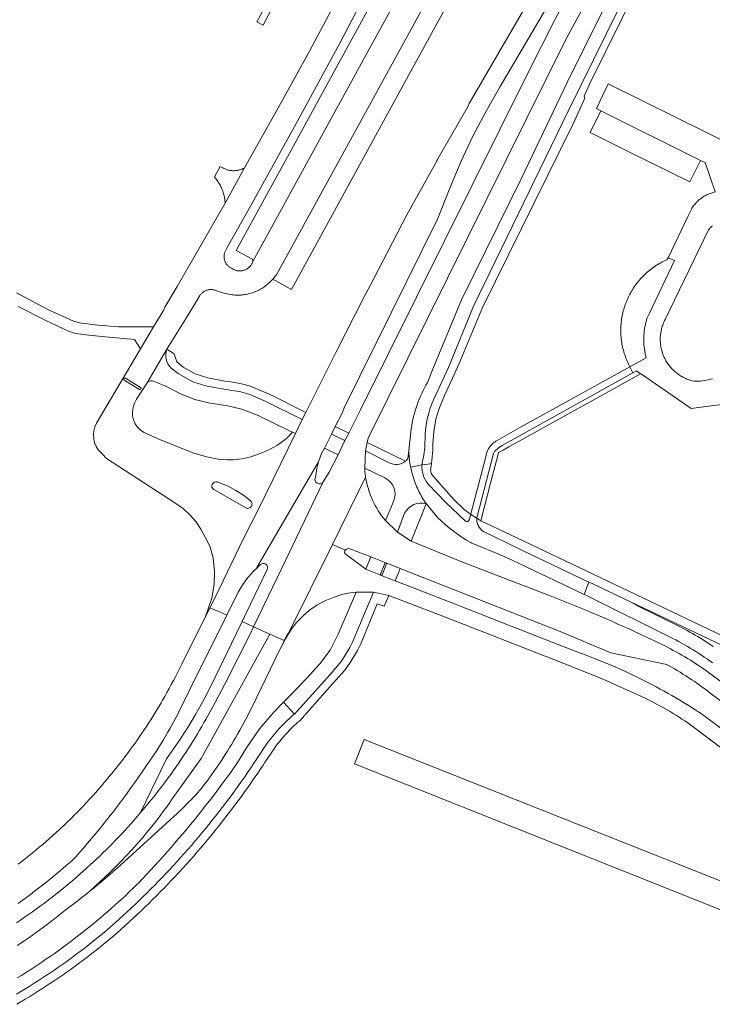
# Model space of a CAD drawing. Extents: x 146402 to 164798, y 455483 to 464134.
# Tile 180 of 256: x 156686 to 156843, y 459501 to 459723. Entities that reach past the tile are written whole.
import ezdxf

# ---------------------------------------------------------------- set-up
doc = ezdxf.new("R2010")
doc.units = 0
doc.header["$LTSCALE"] = 0.2
for name, color, linetype, lineweight in [('B-XX-VH-VERHARDING_ASFALT-GV', 252, 'CONTINUOUS', 18), ('B-XX-VH-VERHARDING_BETONSTRAATSTEEN-GV', 252, 'CONTINUOUS', 18), ('B-XX-VH-VERHARDING_FUNDERING_ZAND-GV', 252, 'CONTINUOUS', 18), ('B-XX-VH-VERHARDING_OPEN-GV', 252, 'CONTINUOUS', 18), ('B-XX-VH-VERHARDING_TEGEL-GV', 252, 'CONTINUOUS', 18)]:
    doc.layers.add(name, color=color, linetype=linetype, lineweight=lineweight)

msp = doc.modelspace()

# ---------------------------------------------------------------- linework, layer by layer
at = {"layer": 'B-XX-VH-VERHARDING_ASFALT-GV'}
for points in [[(156712.334, 459636.478), (156712.784, 459637.45), (156715.149, 459641.071), (156719.642, 459648.704), (156723.338, 459654.708), (156726.69, 459660.126), (156726.679, 459660.163), (156727.075, 459660.796), (156727.164, 459660.922), (156727.26, 459661.043), (156727.362, 459661.16), (156727.469, 459661.271), (156727.583, 459661.376), (156727.701, 459661.475), (156727.825, 459661.568), (156727.953, 459661.654), (156728.085, 459661.734), (156728.222, 459661.806), (156728.362, 459661.872), (156728.505, 459661.93), (156728.651, 459661.98), (156728.799, 459662.023), (156728.95, 459662.059), (156729.102, 459662.086), (156729.255, 459662.106), (156729.409, 459662.117), (156729.564, 459662.121), (156729.718, 459662.116), (156729.872, 459662.104), (156730.025, 459662.084), (156730.177, 459662.055), (156730.328, 459662.019), (156730.476, 459661.975), (156730.534, 459661.956), (156730.865, 459661.826), (156731.199, 459661.705), (156731.535, 459661.59), (156731.874, 459661.483), (156732.216, 459661.384), (156732.559, 459661.293), (156732.905, 459661.209), (156733.252, 459661.133), (156733.601, 459661.065), (156733.951, 459661.005), (156734.302, 459660.952), (156734.655, 459660.908), (156735.009, 459660.871), (156735.186, 459660.856), (156735.476, 459660.85), (156735.767, 459660.852), (156736.057, 459660.862), (156736.347, 459660.88), (156736.636, 459660.906), (156736.924, 459660.94), (156737.212, 459660.981), (156737.498, 459661.031), (156737.782, 459661.089), (156738.065, 459661.154), (156738.346, 459661.227), (156738.625, 459661.308), (156738.902, 459661.396), (156739.176, 459661.492), (156739.447, 459661.596), (156739.716, 459661.707), (156739.981, 459661.825), (156740.242, 459661.951), (156740.501, 459662.084), (156740.755, 459662.224), (156741.006, 459662.37), (156741.252, 459662.524), (156741.494, 459662.685), (156741.732, 459662.852), (156741.965, 459663.025), (156742.193, 459663.205), (156742.416, 459663.391), (156742.633, 459663.583), (156742.846, 459663.781), (156743.053, 459663.985), (156743.254, 459664.194), (156743.449, 459664.409), (156743.518, 459664.488), (156744.45, 459665.631), (156787.05, 459743.398)], [(156807.553, 459737.983), (156787.854, 459704.047), (156787.576, 459703.514), (156780.559, 459691.26), (156780.647, 459691.395), (156773.78, 459678.987), (156766.212, 459664.485), (156764.312, 459660.771), (156757.754, 459647.953), (156750.951, 459634.39), (156750.125, 459632.818), (156748.603, 459629.699), (156740.267, 459612.616), (156736.85, 459605.82), (156730.49, 459592.7), (156729.345, 459590.4), (156731.091, 459589.628), (156733.174, 459588.708), (156735.733, 459593.91), (156736.742, 459595.632), (156737.918, 459597.222), (156739.274, 459598.735), (156739.818, 459599.25), (156739.935, 459599.438), (156753.809, 459623.273), (156754.504, 459625.138), (156755.205, 459626.372), (156756.756, 459629.559), (156757.613, 459631.237), (156759.165, 459634.235), (156759.633, 459635.494), (156780.7, 459678.01), (156783.441, 459684.999), (156785.942, 459690.89), (156788.674, 459696.677), (156791.632, 459702.354), (156794.812, 459707.909), (156810.977, 459735.408)], [(156770.792, 459726.451), (156739.02, 459668.424), (156738.963, 459668.276), (156738.898, 459668.13), (156738.827, 459667.989), (156738.748, 459667.85), (156738.662, 459667.717), (156738.57, 459667.587), (156738.471, 459667.463), (156738.366, 459667.343), (156738.256, 459667.229), (156738.139, 459667.121), (156738.018, 459667.018), (156737.891, 459666.922), (156737.76, 459666.832), (156737.624, 459666.75), (156737.485, 459666.674), (156737.342, 459666.605), (156737.195, 459666.543), (156737.046, 459666.489), (156736.894, 459666.442), (156736.74, 459666.404), (156736.584, 459666.373), (156736.426, 459666.349), (156736.268, 459666.334), (156736.109, 459666.327), (156735.951, 459666.328), (156735.792, 459666.337), (156735.634, 459666.353), (156735.477, 459666.378), (156735.321, 459666.41), (156735.167, 459666.451), (156735.016, 459666.499), (156734.867, 459666.554), (156734.721, 459666.617), (156734.626, 459666.663), (156734.633, 459666.669), (156734.172, 459666.934), (156734.036, 459667.005), (156733.904, 459667.083), (156733.777, 459667.168), (156733.653, 459667.26), (156733.535, 459667.357), (156733.422, 459667.461), (156733.315, 459667.571), (156733.214, 459667.685), (156733.118, 459667.806), (156733.03, 459667.93), (156732.947, 459668.06), (156732.872, 459668.193), (156732.803, 459668.33), (156732.742, 459668.471), (156732.688, 459668.615), (156732.642, 459668.761), (156732.604, 459668.909), (156732.573, 459669.06), (156732.55, 459669.211), (156732.536, 459669.364), (156732.529, 459669.517), (156732.53, 459669.67), (156732.539, 459669.823), (156732.556, 459669.976), (156732.581, 459670.127), (156732.614, 459670.277), (156732.655, 459670.424), (156732.703, 459670.57), (156732.759, 459670.713), (156732.822, 459670.852), (156732.892, 459670.989), (156732.894, 459670.992), (156733.23, 459671.574), (156738.841, 459681.621), (156749.166, 459700.212), (156758.667, 459717.661), (156769.458, 459738.495)], [(156813.206, 459734.413), (156807.079, 459722.798), (156801.151, 459711.08), (156763.337, 459635.025), (156762.141, 459632.762), (156760.66, 459629.754), (156759.779, 459628.079), (156758.276, 459624.868), (156756.235, 459620.981), (156754.901, 459618.744), (156745.584, 459599.309), (156739.174, 459586.055), (156742.836, 459584.436), (156746.111, 459582.992), (156746.212, 459583.193), (156746.398, 459583.547), (156746.591, 459583.896), (156746.791, 459584.242), (156746.998, 459584.584), (156747.028, 459584.633), (156756.955, 459604.663), (156764.463, 459619.811)], [(156764.301, 459621.024), (156764.281, 459621.862), (156764.417, 459625.729), (156764.816, 459627.652), (156765.02, 459628.634), (156809.676, 459718.669), (156817.88, 459733.841)], [(156780.83, 459639.493), (156783.14, 459644.517), (156788.827, 459658.352), (156810.127, 459702.364), (156824.541, 459731.541), (156821.681, 459732.548), (156821.675, 459732.537), (156809.92, 459708.812), (156799.733, 459687.402), (156786.078, 459659.808), (156779.705, 459644.437), (156778.4, 459641.208)], [(156758.569, 459728.623), (156751.816, 459715.88), (156745.342, 459704.181), (156737.148, 459689.573), (156732.755, 459681.614), (156721.937, 459662.811), (156719.173, 459658.132), (156718.819, 459657.425), (156716.608, 459653.733), (156713.668, 459648.746), (156703.746, 459631.999)], [(156719.642, 459648.704), (156715.149, 459641.071)], [(156716.763, 459641.407), (156719.4, 459640.336), (156722.715, 459638.582), (156725.9, 459637.354), (156729.397, 459636.51), (156733.335, 459635.874), (156736.545, 459635.169), (156740.232, 459633.72), (156747.146, 459630.341), (156747.996, 459629.973), (156748.603, 459629.699), (156750.125, 459632.818), (156741.975, 459636.886), (156738.309, 459638.493), (156736.302, 459639.069), (156732.5, 459639.683), (156728.433, 459640.456), (156725.507, 459641.329), (156722.171, 459643.183), (156720.593, 459644.436)], [(156710.26, 459642.134), (156713.688, 459640.034)], [(156713.419, 459639.591), (156709.978, 459641.702)], [(156779.766, 459637.292), (156780.83, 459639.493)], [(156774.746, 459630.742), (156774.194, 459625.871), (156774.204, 459625.574), (156774.226, 459625.151), (156774.256, 459624.728), (156774.295, 459624.305), (156774.341, 459623.884), (156774.395, 459623.463), (156774.457, 459623.044), (156774.527, 459622.626), (156774.605, 459622.209), (156774.63, 459622.086), (156777.164, 459622.594)], [(156705.966, 459624.036), (156721.414, 459614.028), (156723.344, 459612.657), (156724.823, 459611.306), (156725.538, 459610.504), (156726.151, 459609.817), (156727.252, 459608.14), (156727.28, 459608.091), (156728.738, 459605.487), (156729.384, 459604.058), (156730.092, 459601.64), (156730.355, 459598.589), (156730.318, 459595.623), (156729.771, 459592.549), (156728.259, 459588.218), (156729.345, 459590.4), (156730.49, 459592.7), (156736.85, 459605.82), (156740.267, 459612.616), (156748.603, 459629.699), (156747.996, 459629.973), (156746.587, 459628.511), (156744.592, 459627.033), (156742.339, 459625.863), (156740.434, 459625.092), (156738.538, 459624.419), (156736.62, 459623.94), (156734.578, 459623.715), (156733.289, 459623.713), (156731.581, 459623.834), (156728.643, 459624.423), (156725.714, 459625.234), (156718.3, 459628.174)], [(156718.3, 459628.174), (156714.498, 459629.873)], [(156777.791, 459626.534), (156777.893, 459629.526)], [(156753.119, 459619.75), (156753.43, 459621.783), (156753.809, 459623.273), (156739.935, 459599.438), (156739.818, 459599.25), (156740.739, 459600.121)], [(156777.164, 459622.594), (156774.63, 459622.086), (156774.691, 459621.794), (156774.784, 459621.38), (156774.886, 459620.968), (156774.995, 459620.559), (156775.111, 459620.151), (156775.236, 459619.746), (156775.368, 459619.343), (156775.508, 459618.943), (156775.655, 459618.545), (156775.81, 459618.15), (156775.972, 459617.758), (156776.141, 459617.37), (156776.318, 459616.984), (156776.502, 459616.602), (156776.693, 459616.224), (156776.891, 459615.849), (156777.097, 459615.478), (156777.309, 459615.111), (156777.528, 459614.748), (156777.754, 459614.389), (156777.987, 459614.035), (156778.123, 459613.836), (156778.149, 459613.829), (156778.175, 459613.821), (156780.701, 459610.762)], [(156764.463, 459619.811), (156756.955, 459604.663), (156759.267, 459603.681), (156759.907, 459603.391)], [(156730.976, 459618.775), (156733.429, 459617.815), (156735.202, 459616.852), (156736.92, 459615.786), (156738.482, 459614.494)], [(156742.269, 459599.019), (156736.603, 459587.298), (156739.174, 459586.055), (156745.584, 459599.309), (156754.901, 459618.744)], [(156787.016, 459609.891), (156782.526, 459614.106), (156778.53, 459618.34)], [(156737.426, 459612.899), (156730.205, 459617.012)], [(156789.564, 459610.548), (156788.171, 459611.383), (156787.804, 459610.227)], [(156786.56, 459600.602), (156774.719, 459605.378), (156771.636, 459607.406), (156768.913, 459610.053)], [(156788.224, 459605.066), (156788.264, 459605.044), (156788.306, 459605.022), (156795.558, 459602.011), (156798.965, 459600.413), (156813.793, 459593.387), (156814.825, 459596.183), (156800, 459603.246), (156796.352, 459605.027), (156791.509, 459607.338)], [(156759.907, 459603.391), (156759.267, 459603.681), (156756.955, 459604.663), (156747.028, 459584.633), (156746.998, 459584.584), (156746.791, 459584.242), (156746.591, 459583.896), (156746.398, 459583.547), (156746.212, 459583.193), (156746.111, 459582.992), (156746.033, 459582.836), (156745.976, 459582.718), (156744.964, 459580.635), (156746.383, 459583.398), (156747.634, 459585.511), (156748.869, 459587.065), (156750.315, 459588.521), (156751.832, 459589.845), (156753.474, 459590.978), (156755.222, 459591.981), (156757.148, 459592.67), (156759.094, 459593.398), (156760.426, 459593.653), (156762.36, 459593.922), (156766.229, 459593.907), (156767.679, 459593.629), (156769.68, 459593.18), (156774.212, 459591.444), (156781.882, 459588.482), (156793.246, 459584.085), (156809.806, 459577.627), (156818.242, 459574.187), (156826.567, 459570.485), (156826.897, 459570.328), (156827.608, 459569.983), (156828.316, 459569.63), (156829.02, 459569.271), (156829.72, 459568.904), (156830.417, 459568.531), (156831.11, 459568.15), (156831.799, 459567.762), (156832.484, 459567.368), (156833.165, 459566.966), (156833.841, 459566.558), (156834.514, 459566.142), (156835.183, 459565.72), (156835.847, 459565.292), (156836.507, 459564.856), (156837.162, 459564.414), (156857.768, 459548.986)], [(156768.161, 459597.615), (156767.931, 459597.708), (156764.518, 459599.084), (156759.75, 459602.599)], [(156760.914, 459603.651), (156765.647, 459601.844), (156769.055, 459600.492), (156769.064, 459600.488), (156769.081, 459600.482), (156772.222, 459599.248), (156808.718, 459584.904), (156819.804, 459580.222), (156832.041, 459577.674), (156832.314, 459577.615), (156832.837, 459577.33), (156833.491, 459576.966), (156834.14, 459576.595), (156834.786, 459576.217), (156835.427, 459575.832), (156836.064, 459575.441), (156836.697, 459575.043), (156837.326, 459574.638), (156837.951, 459574.226), (156838.571, 459573.807), (156839.186, 459573.382), (156839.797, 459572.951), (156840.403, 459572.513), (156841.005, 459572.068), (156841.601, 459571.617), (156842.193, 459571.16), (156867.522, 459552.424)], [(156769.055, 459600.492), (156765.647, 459601.844), (156764.518, 459599.084), (156767.931, 459597.708)], [(156767.791, 459597.974), (156768.813, 459600.387)], [(156869.209, 459555.522), (156842.623, 459575.211), (156842.027, 459575.652), (156841.427, 459576.087), (156840.822, 459576.515), (156840.212, 459576.937), (156839.598, 459577.352), (156838.98, 459577.76), (156838.357, 459578.162), (156837.729, 459578.557), (156837.098, 459578.945), (156836.462, 459579.326), (156835.823, 459579.701), (156835.179, 459580.068), (156834.531, 459580.429), (156833.88, 459580.782), (156833.225, 459581.129), (156832.566, 459581.468), (156832.42, 459581.542), (156831.036, 459582.223), (156829.648, 459582.897), (156828.257, 459583.564), (156826.863, 459584.224), (156825.465, 459584.876), (156824.064, 459585.522), (156822.659, 459586.16), (156821.251, 459586.79), (156819.84, 459587.413), (156818.426, 459588.03), (156817.008, 459588.638), (156815.588, 459589.239), (156814.164, 459589.833), (156812.737, 459590.42), (156812.506, 459590.514), (156805.727, 459593.193), (156786.56, 459600.602)], [(156858.075, 459553.135), (156840.46, 459566.317), (156839.615, 459566.873), (156838.767, 459567.422), (156837.913, 459567.965), (156837.056, 459568.501), (156836.194, 459569.03), (156835.329, 459569.553), (156834.459, 459570.068), (156833.585, 459570.576), (156832.707, 459571.078), (156831.825, 459571.573), (156830.939, 459572.06), (156830.049, 459572.541), (156829.156, 459573.015), (156828.259, 459573.481), (156827.358, 459573.94), (156826.454, 459574.393), (156825.546, 459574.838), (156824.634, 459575.275), (156823.72, 459575.706), (156822.801, 459576.13), (156821.88, 459576.546), (156820.955, 459576.955), (156820.027, 459577.356), (156819.096, 459577.75), (156818.161, 459578.137), (156817.224, 459578.516), (156816.284, 459578.888), (156815.341, 459579.253), (156814.394, 459579.609), (156813.446, 459579.959), (156812.727, 459580.218), (156796.892, 459586.406), (156783.153, 459591.787), (156771.114, 459596.474), (156768.161, 459597.615)], [(156842.89, 459581.666), (156842.324, 459582.054), (156841.753, 459582.435), (156841.178, 459582.81), (156840.598, 459583.177), (156840.015, 459583.538), (156839.427, 459583.892), (156838.835, 459584.24), (156838.239, 459584.58), (156837.639, 459584.913), (156837.035, 459585.24), (156836.428, 459585.559), (156835.816, 459585.871), (156835.31, 459586.123), (156826.071, 459590.695), (156824.245, 459591.695), (156815.692, 459595.77), (156814.825, 459596.183), (156813.793, 459593.387), (156814.444, 459593.079), (156833.181, 459583.769), (156833.768, 459583.471), (156834.433, 459583.125), (156835.095, 459582.771), (156835.753, 459582.411), (156836.407, 459582.044), (156837.057, 459581.669), (156837.703, 459581.288), (156838.345, 459580.9), (156838.983, 459580.505), (156839.616, 459580.104), (156840.245, 459579.695), (156840.87, 459579.28), (156841.49, 459578.858), (156842.106, 459578.43), (156842.717, 459577.995)], [(156686.028, 459523.676), (156686.969, 459524.361), (156687.906, 459525.053), (156688.837, 459525.751), (156689.764, 459526.456), (156690.686, 459527.167), (156691.603, 459527.884), (156692.516, 459528.608), (156693.423, 459529.338), (156694.325, 459530.074), (156695.222, 459530.816), (156695.509, 459531.056), (156696.22, 459531.659), (156696.925, 459532.269), (156697.625, 459532.885), (156698.32, 459533.506), (156698.55, 459533.714), (156699.075, 459534.255), (156699.964, 459535.267), (156700.847, 459536.285), (156701.724, 459537.308), (156702.595, 459538.337), (156703.46, 459539.37), (156704.318, 459540.408), (156705.171, 459541.452), (156706.017, 459542.501), (156706.857, 459543.554), (156707.691, 459544.613), (156708.057, 459545.082), (156708.932, 459546.251), (156709.801, 459547.424), (156710.663, 459548.602), (156711.519, 459549.784), (156712.369, 459550.972), (156713.212, 459552.164), (156714.048, 459553.361), (156714.878, 459554.562), (156715.701, 459555.767), (156716.518, 459556.978), (156717.322, 459558.184), (156717.828, 459558.986), (156718.326, 459559.792), (156718.818, 459560.602), (156719.304, 459561.417), (156719.782, 459562.235), (156720.253, 459563.058), (156720.718, 459563.884), (156721.175, 459564.714), (156721.625, 459565.549), (156722.069, 459566.386), (156722.342, 459566.912), (156727.149, 459576.655), (156733.064, 459588.484), (156733.174, 459588.708), (156731.091, 459589.628), (156729.345, 459590.4), (156728.259, 459588.218), (156724.45, 459580.57), (156723.007, 459577.672), (156722.946, 459577.549), (156722.493, 459576.643), (156722.033, 459575.74), (156721.566, 459574.841), (156721.091, 459573.945), (156720.61, 459573.053), (156720.121, 459572.165), (156719.626, 459571.281), (156719.123, 459570.401), (156718.614, 459569.525), (156718.295, 459568.963), (156717.844, 459568.182), (156717.386, 459567.405), (156716.921, 459566.632), (156716.449, 459565.863), (156715.97, 459565.098), (156715.484, 459564.338), (156714.992, 459563.582), (156714.493, 459562.83), (156713.988, 459562.082), (156713.476, 459561.34), (156712.957, 459560.602), (156712.432, 459559.868), (156711.9, 459559.139), (156711.81, 459559.013), (156711.26, 459558.249), (156710.703, 459557.489), (156710.14, 459556.734), (156709.571, 459555.985), (156708.995, 459555.24), (156708.413, 459554.5), (156707.825, 459553.764), (156707.231, 459553.034), (156706.63, 459552.31), (156706.023, 459551.59), (156705.41, 459550.875), (156704.913, 459550.296), (156704.24, 459549.522), (156703.56, 459548.753), (156702.875, 459547.99), (156702.183, 459547.232), (156701.486, 459546.479), (156700.783, 459545.732), (156700.074, 459544.99), (156699.359, 459544.254), (156698.639, 459543.523), (156697.913, 459542.799), (156697.181, 459542.079), (156696.444, 459541.366), (156695.701, 459540.658), (156695.415, 459540.394), (156694.665, 459539.71), (156693.91, 459539.033), (156693.15, 459538.361), (156692.384, 459537.695), (156691.613, 459537.036), (156690.837, 459536.382), (156690.056, 459535.735), (156689.27, 459535.094), (156688.479, 459534.459), (156687.683, 459533.83), (156686.876, 459533.203), (156686.062, 459532.58)], [(156685.885, 459514.237), (156686.741, 459514.808), (156687.593, 459515.386), (156688.44, 459515.97), (156689.282, 459516.561), (156690.12, 459517.159), (156690.953, 459517.763), (156691.782, 459518.374), (156692.606, 459518.99), (156693.424, 459519.614), (156694.238, 459520.243), (156695.047, 459520.879), (156695.852, 459521.522), (156696.651, 459522.17), (156696.881, 459522.359), (156697.795, 459523.037), (156698.705, 459523.722), (156699.61, 459524.413), (156700.509, 459525.11), (156701.404, 459525.814), (156702.294, 459526.524), (156702.308, 459526.535), (156706.658, 459530.617), (156707.97, 459531.891), (156709.26, 459533.189), (156710.527, 459534.509), (156711.77, 459535.85), (156712.99, 459537.213), (156714.186, 459538.597), (156715.358, 459540.002), (156716.505, 459541.427), (156717.628, 459542.872), (156718.725, 459544.336), (156719.796, 459545.819), (156720.841, 459547.32), (156727.383, 459556.358), (156742.836, 459584.436), (156739.174, 459586.055), (156738.46, 459584.58), (156732.722, 459573.169), (156730.607, 459569.151), (156728.372, 459565.199), (156728.263, 459564.999), (156727.983, 459564.499), (156727.492, 459563.637), (156726.995, 459562.778), (156726.49, 459561.923), (156725.979, 459561.073), (156725.461, 459560.227), (156724.936, 459559.384), (156724.404, 459558.547), (156723.866, 459557.713), (156723.321, 459556.884), (156722.769, 459556.059), (156722.21, 459555.239), (156721.645, 459554.423), (156721.074, 459553.612), (156720.496, 459552.805), (156719.911, 459552.003), (156719.32, 459551.206), (156718.723, 459550.414), (156718.119, 459549.626), (156717.509, 459548.844), (156716.892, 459548.066), (156716.269, 459547.294), (156715.641, 459546.526), (156715.005, 459545.764), (156714.364, 459545.006), (156713.641, 459544.24), (156712.821, 459543.206), (156712.157, 459542.442), (156711.487, 459541.683), (156710.812, 459540.93), (156710.13, 459540.181), (156709.443, 459539.438), (156708.75, 459538.701), (156708.051, 459537.969), (156707.346, 459537.243), (156706.635, 459536.522), (156705.919, 459535.807), (156705.197, 459535.098), (156704.47, 459534.394), (156703.737, 459533.696), (156702.999, 459533.004), (156702.255, 459532.318), (156701.505, 459531.637), (156700.751, 459530.963), (156699.991, 459530.295), (156699.225, 459529.632), (156698.455, 459528.976), (156698.292, 459528.808), (156698.02, 459528.581), (156697.172, 459527.88), (156696.318, 459527.185), (156695.46, 459526.496), (156694.597, 459525.814), (156693.728, 459525.138), (156692.855, 459524.468), (156691.977, 459523.805), (156691.094, 459523.148), (156690.207, 459522.497), (156689.314, 459521.853), (156688.417, 459521.215), (156687.516, 459520.584), (156686.61, 459519.96), (156685.699, 459519.342)], [(156685.704, 459503.262), (156686.653, 459503.829), (156687.598, 459504.403), (156688.538, 459504.984), (156689.474, 459505.571), (156690.406, 459506.166), (156691.334, 459506.766), (156692.257, 459507.374), (156693.176, 459507.988), (156694.09, 459508.609), (156695, 459509.237), (156695.905, 459509.871), (156696.805, 459510.512), (156697.701, 459511.159), (156698.593, 459511.813), (156699.479, 459512.473), (156700.361, 459513.139), (156701.238, 459513.812), (156702.11, 459514.491), (156702.977, 459515.176), (156703.839, 459515.868), (156704.696, 459516.566), (156705.547, 459517.27), (156706.083, 459517.718), (156707.007, 459518.525), (156707.926, 459519.337), (156708.84, 459520.156), (156709.748, 459520.981), (156710.651, 459521.811), (156711.548, 459522.648), (156712.44, 459523.49), (156713.326, 459524.338), (156714.207, 459525.192), (156715.083, 459526.051), (156715.952, 459526.916), (156716.816, 459527.787), (156717.675, 459528.664), (156718.527, 459529.546), (156719.374, 459530.433), (156720.215, 459531.326), (156721.05, 459532.225), (156721.879, 459533.129), (156722.703, 459534.038), (156723.52, 459534.953), (156724.332, 459535.873), (156725.137, 459536.798), (156725.936, 459537.729), (156726.73, 459538.665), (156727.517, 459539.606), (156728.298, 459540.552), (156729.073, 459541.503), (156729.841, 459542.459), (156730.604, 459543.42), (156731.359, 459544.386), (156732.109, 459545.357), (156732.853, 459546.333), (156733.59, 459547.313), (156734.32, 459548.299), (156735.045, 459549.289), (156735.762, 459550.284), (156736.473, 459551.283), (156737.178, 459552.288), (156737.876, 459553.296), (156738.568, 459554.31), (156739.253, 459555.327), (156739.931, 459556.35), (156740.077, 459556.572), (156742.274, 459559.83), (156742.499, 459560.138), (156742.823, 459560.57), (156743.153, 459560.997), (156743.49, 459561.419), (156743.833, 459561.836), (156744.181, 459562.248), (156744.536, 459562.654), (156744.898, 459563.055), (156745.264, 459563.451), (156745.637, 459563.842), (156746.016, 459564.227), (156746.4, 459564.606), (156746.789, 459564.979), (156747.184, 459565.347), (156747.585, 459565.709), (156747.991, 459566.064), (156748.402, 459566.414), (156745.956, 459569.114), (156743.732, 459566.85), (156740.493, 459563.078), (156737.601, 459558.837), (156735.14, 459554.87), (156734.879, 459554.501), (156734.087, 459553.394), (156733.289, 459552.291), (156732.484, 459551.194), (156731.673, 459550.1), (156730.856, 459549.012), (156730.032, 459547.928), (156729.202, 459546.85), (156728.365, 459545.776), (156727.522, 459544.707), (156726.673, 459543.643), (156725.818, 459542.584), (156724.956, 459541.53), (156724.089, 459540.481), (156723.215, 459539.438), (156722.335, 459538.399), (156721.449, 459537.366), (156720.556, 459536.338), (156719.658, 459535.315), (156718.754, 459534.297), (156717.844, 459533.285), (156716.928, 459532.278), (156716.006, 459531.277), (156715.078, 459530.281), (156714.144, 459529.29), (156713.205, 459528.305), (156712.8, 459527.907), (156712.008, 459527.138), (156711.21, 459526.375), (156710.406, 459525.617), (156709.597, 459524.866), (156708.783, 459524.12), (156707.963, 459523.38), (156707.138, 459522.646), (156706.308, 459521.918), (156705.472, 459521.196), (156704.632, 459520.48), (156703.786, 459519.771), (156702.935, 459519.067), (156702.078, 459518.37), (156701.217, 459517.678), (156700.351, 459516.993), (156699.48, 459516.315), (156698.604, 459515.642), (156697.723, 459514.977), (156696.837, 459514.317), (156695.947, 459513.664), (156695.052, 459513.017), (156694.152, 459512.377), (156693.248, 459511.743), (156692.339, 459511.116), (156691.425, 459510.496), (156690.507, 459509.882), (156689.585, 459509.275), (156688.658, 459508.674), (156687.727, 459508.081), (156686.792, 459507.494), (156685.852, 459506.914)], [(156898.1, 459507.536), (156764.108, 459560.71), (156761.934, 459555.225), (156894.138, 459502.498)]]:
    msp.add_lwpolyline(points, dxfattribs=at)
for points in [[(156720.593, 459644.436, -0.3164904), (156719.642, 459648.704)], [(156709.978, 459641.702, -0.9527042), (156710.26, 459642.134)], [(156713.688, 459640.034, -0.9742028), (156713.419, 459639.591)], [(156715.149, 459641.071, -0.3804434), (156716.763, 459641.407)], [(156778.4, 459641.208, 0.0936321), (156774.746, 459630.742)], [(156714.498, 459629.873, -0.409709), (156712.334, 459636.478)], [(156777.893, 459629.526, -0.081733), (156779.766, 459637.292)], [(156703.746, 459631.999, 0.3440157), (156704.764, 459625.286)], [(156777.499, 459624.286, 0.0411774), (156777.791, 459626.534)], [(156704.764, 459625.286, -0.0297312), (156705.966, 459624.036)], [(156777.328, 459623.584, 0.0127575), (156777.499, 459624.286)], [(156778.53, 459618.34, -0.1974126), (156777.164, 459622.594)], [(156777.164, 459622.594, -0.0425941), (156777.328, 459623.584)], [(156754.901, 459618.744, -0.9037436), (156753.119, 459619.75)], [(156764.463, 459619.811, -0.0149037), (156764.301, 459621.024)], [(156768.913, 459610.053, -0.1335533), (156764.463, 459619.811)], [(156730.205, 459617.012, -0.8538313), (156730.976, 459618.775)], [(156738.482, 459614.494, -0.9050327), (156737.426, 459612.899)], [(156780.701, 459610.762, 0.0731502), (156788.224, 459605.066)], [(156787.804, 459610.227, -0.5125695), (156787.016, 459609.891)], [(156789.551, 459610.311, -0.0208036), (156789.564, 459610.548)], [(156791.509, 459607.338, -0.3092743), (156789.551, 459610.311)], [(156759.75, 459602.599, -0.2465366), (156759.907, 459603.391)], [(156759.907, 459603.391, -0.3329613), (156760.914, 459603.651)], [(156740.739, 459600.121, -0.8207141), (156742.269, 459599.019)], [(156768.813, 459600.387, -0.3768135), (156769.055, 459600.492)], [(156767.931, 459597.708, -0.2986609), (156767.791, 459597.974)]]:
    msp.add_lwpolyline(points, format="xyb", dxfattribs=at)
for points in [[(156759.779, 459628.079), (156756.756, 459629.559), (156755.205, 459626.372), (156758.276, 459624.868)], [(156739.174, 459586.055), (156736.603, 459587.298), (156729.49, 459572.586), (156728.071, 459569.925), (156726.09, 459566.353), (156724.329, 459563.419), (156722.134, 459560.042), (156719.534, 459556.308), (156713.641, 459544.24), (156714.364, 459545.006), (156715.005, 459545.764), (156715.641, 459546.526), (156716.269, 459547.294), (156716.892, 459548.066), (156717.509, 459548.844), (156718.119, 459549.626), (156718.723, 459550.414), (156719.32, 459551.206), (156719.911, 459552.003), (156720.496, 459552.805), (156721.074, 459553.612), (156721.645, 459554.423), (156722.21, 459555.239), (156722.769, 459556.059), (156723.321, 459556.884), (156723.866, 459557.713), (156724.404, 459558.547), (156724.936, 459559.384), (156725.461, 459560.227), (156725.979, 459561.073), (156726.49, 459561.923), (156726.995, 459562.778), (156727.492, 459563.637), (156727.983, 459564.499), (156728.263, 459564.999), (156728.372, 459565.199), (156730.607, 459569.151), (156732.722, 459573.169), (156738.46, 459584.58)], [(156746.111, 459582.992), (156742.836, 459584.436), (156727.383, 459556.358), (156720.841, 459547.32), (156719.796, 459545.819), (156718.725, 459544.336), (156717.628, 459542.872), (156716.505, 459541.427), (156715.358, 459540.002), (156714.186, 459538.597), (156712.99, 459537.213), (156711.77, 459535.85), (156710.527, 459534.509), (156709.26, 459533.189), (156707.97, 459531.891), (156706.658, 459530.617), (156702.308, 459526.535), (156703.179, 459527.24), (156704.059, 459527.962), (156704.934, 459528.691), (156705.803, 459529.425), (156706.668, 459530.166), (156707.527, 459530.913), (156708.381, 459531.666), (156709.23, 459532.424), (156721.99, 459544.085), (156722.518, 459544.574), (156723.041, 459545.069), (156723.558, 459545.569), (156724.069, 459546.076), (156724.575, 459546.588), (156725.075, 459547.105), (156725.569, 459547.629), (156726.058, 459548.157), (156726.54, 459548.691), (156727.016, 459549.23), (156727.487, 459549.775), (156728.047, 459550.506), (156728.6, 459551.242), (156729.148, 459551.982), (156729.688, 459552.727), (156730.223, 459553.477), (156730.75, 459554.231), (156731.271, 459554.99), (156731.786, 459555.754), (156732.293, 459556.522), (156732.795, 459557.294), (156733.289, 459558.071), (156733.777, 459558.852), (156734.257, 459559.637), (156734.731, 459560.426), (156735.198, 459561.22), (156735.659, 459562.017), (156736.112, 459562.819), (156736.558, 459563.624), (156736.997, 459564.433), (156737.43, 459565.246), (156737.855, 459566.062), (156738.273, 459566.883), (156738.684, 459567.707), (156738.859, 459568.064), (156744.964, 459580.635), (156745.976, 459582.718), (156746.033, 459582.836)]]:
    msp.add_lwpolyline(points, close=True, dxfattribs=at)
at = {"layer": 'B-XX-VH-VERHARDING_BETONSTRAATSTEEN-GV'}
for points in [[(156791.283, 459741.745), (156787.347, 459743.921), (156787.05, 459743.398), (156744.45, 459665.631), (156743.518, 459664.488), (156747.731, 459662.123), (156774.551, 459711.19)], [(156770.193, 459726.338), (156766.63, 459728.3), (156747.629, 459693.567), (156735.217, 459670.912), (156738.903, 459668.943), (156739.02, 459668.424), (156770.792, 459726.451)], [(156839.99, 459691.26), (156817.57, 459702.45), (156815.14, 459697.51), (156823.996, 459693.121), (156837.58, 459686.39)], [(156732.244, 459689.564), (156731.657, 459689.884), (156730.374, 459687.507), (156730.957, 459686.73), (156731.115, 459686.506), (156731.267, 459686.276), (156731.412, 459686.043), (156731.551, 459685.805), (156731.682, 459685.563), (156731.806, 459685.318), (156731.923, 459685.069), (156732.033, 459684.817), (156732.136, 459684.562), (156732.231, 459684.304), (156732.318, 459684.043), (156732.398, 459683.78), (156732.47, 459683.515), (156732.534, 459683.247), (156732.591, 459682.978), (156732.639, 459682.707), (156732.68, 459682.435), (156732.713, 459682.162), (156732.738, 459681.889), (156732.755, 459681.614), (156737.148, 459689.573), (156736.972, 459689.478), (156736.791, 459689.391), (156736.608, 459689.31), (156736.422, 459689.237), (156736.232, 459689.172), (156736.041, 459689.114), (156735.847, 459689.064), (156735.651, 459689.021), (156735.454, 459688.987), (156735.255, 459688.96), (156735.056, 459688.942), (156734.856, 459688.931), (156734.656, 459688.928), (156734.455, 459688.933), (156734.256, 459688.947), (156734.056, 459688.968), (156733.858, 459688.997), (156733.662, 459689.034), (156733.466, 459689.079), (156733.273, 459689.132), (156733.082, 459689.192), (156732.894, 459689.26), (156732.708, 459689.335), (156732.526, 459689.418), (156732.347, 459689.508)], [(156834.152, 459668.686), (156832.7, 459669.25), (156832.416, 459668.828), (156832.076, 459668.674), (156831.74, 459668.513), (156831.407, 459668.345), (156831.078, 459668.169), (156830.753, 459667.987), (156830.432, 459667.797), (156830.115, 459667.601), (156829.802, 459667.398), (156829.494, 459667.188), (156829.19, 459666.972), (156828.891, 459666.749), (156828.597, 459666.521), (156828.308, 459666.285), (156828.024, 459666.044), (156827.745, 459665.796), (156827.472, 459665.543), (156827.203, 459665.284), (156826.941, 459665.019), (156826.685, 459664.748), (156826.434, 459664.472), (156826.189, 459664.191), (156825.95, 459663.905), (156825.718, 459663.613), (156825.492, 459663.317), (156825.272, 459663.015), (156825.059, 459662.709), (156824.852, 459662.399), (156824.652, 459662.084), (156824.459, 459661.766), (156824.273, 459661.442), (156824.093, 459661.116), (156823.921, 459660.785), (156823.756, 459660.451), (156823.598, 459660.113), (156823.448, 459659.772), (156823.304, 459659.427), (156823.169, 459659.08), (156823.04, 459658.73), (156822.92, 459658.378), (156822.806, 459658.022), (156822.701, 459657.665), (156822.603, 459657.305), (156822.513, 459656.943), (156822.431, 459656.579), (156822.356, 459656.214), (156822.289, 459655.847), (156822.231, 459655.479), (156822.18, 459655.11), (156822.137, 459654.739), (156822.102, 459654.368), (156822.075, 459653.996), (156822.056, 459653.624), (156822.045, 459653.251), (156822.042, 459652.878), (156822.047, 459652.506), (156822.06, 459652.133), (156822.081, 459651.761), (156822.11, 459651.389), (156822.146, 459651.018), (156822.191, 459650.648), (156822.244, 459650.279), (156822.305, 459649.911), (156822.374, 459649.544), (156822.45, 459649.179), (156822.534, 459648.816), (156822.626, 459648.455), (156822.726, 459648.096), (156822.833, 459647.739), (156822.948, 459647.384), (156823.071, 459647.032), (156823.201, 459646.683), (156823.339, 459646.336), (156823.484, 459645.992), (156823.636, 459645.652), (156823.796, 459645.315), (156823.963, 459644.982), (156824.096, 459644.728), (156827.747, 459646.753), (156827.625, 459647.242), (156827.519, 459647.735), (156827.429, 459648.231), (156827.354, 459648.729), (156827.295, 459649.23), (156827.252, 459649.733), (156827.225, 459650.236), (156827.214, 459650.74), (156827.219, 459651.244), (156827.24, 459651.748), (156827.277, 459652.251), (156827.33, 459652.752), (156827.399, 459653.252), (156827.484, 459653.749), (156827.584, 459654.243), (156827.7, 459654.734), (156827.832, 459655.22), (156827.94, 459655.58), (156828.494, 459656.781)], [(156766.229, 459593.907), (156762.36, 459593.922), (156761.949, 459593.012), (156758.304, 459584.443), (156756.446, 459580.838), (156754.16, 459577.775), (156751.194, 459574.478), (156747.442, 459570.628), (156745.956, 459569.114), (156748.402, 459566.414), (156756.472, 459575.326), (156759.044, 459578.362), (156760.923, 459581.451), (156761.523, 459582.604)]]:
    msp.add_lwpolyline(points, close=True, dxfattribs=at)
for points in [[(156810.977, 459735.408), (156794.812, 459707.909), (156791.632, 459702.354), (156788.674, 459696.677), (156785.942, 459690.89), (156783.441, 459684.999), (156780.7, 459678.01), (156759.633, 459635.494), (156759.165, 459634.235), (156757.613, 459631.237), (156760.66, 459629.754), (156762.141, 459632.762), (156763.337, 459635.025), (156801.151, 459711.08), (156807.079, 459722.798), (156813.206, 459734.413)], [(156848.67, 459693.95), (156819.17, 459708.519), (156817.83, 459705.692), (156816.53, 459702.95), (156817.57, 459702.45), (156839.99, 459691.26), (156841.1, 459690.75), (156843.3, 459684.14)], [(156843.3, 459684.14), (156841.54, 459683.531), (156841.309, 459683.416), (156841.081, 459683.295), (156840.857, 459683.166), (156840.638, 459683.031), (156840.422, 459682.888), (156840.211, 459682.74), (156840.005, 459682.584), (156839.804, 459682.422), (156839.608, 459682.255), (156839.417, 459682.081), (156839.232, 459681.901), (156839.052, 459681.716), (156838.878, 459681.525), (156838.71, 459681.329), (156838.549, 459681.128), (156838.393, 459680.922), (156838.244, 459680.711), (156838.102, 459680.496), (156837.966, 459680.276), (156837.961, 459680.267), (156837.26, 459678.77), (156832.7, 459669.25), (156834.152, 459668.686), (156828.494, 459656.781), (156827.94, 459655.58), (156827.832, 459655.22), (156827.7, 459654.734), (156827.584, 459654.243), (156827.484, 459653.749), (156827.399, 459653.252), (156827.33, 459652.752), (156827.277, 459652.251), (156827.24, 459651.748), (156827.219, 459651.244), (156827.214, 459650.74), (156827.225, 459650.236), (156827.252, 459649.733), (156827.295, 459649.23), (156827.354, 459648.729), (156827.429, 459648.231), (156827.519, 459647.735), (156827.625, 459647.242), (156827.747, 459646.753), (156824.096, 459644.728), (156824.769, 459643.379), (156825.57, 459643.8), (156826.52, 459643.14), (156826.695, 459643.027), (156837.94, 459635.33), (156845.39, 459636.28)], [(156842.726, 459642.023), (156842.285, 459641.893), (156841.839, 459641.779), (156841.39, 459641.681), (156840.938, 459641.598), (156840.483, 459641.531), (156840.025, 459641.48), (156838.488, 459641.439), (156837.759, 459641.654), (156837.494, 459641.74), (156837.232, 459641.834), (156836.973, 459641.935), (156836.717, 459642.044), (156836.464, 459642.16), (156836.214, 459642.283), (156835.968, 459642.414), (156835.727, 459642.551), (156835.488, 459642.696), (156835.255, 459642.847), (156835.025, 459643.004), (156834.801, 459643.169), (156834.581, 459643.339), (156834.366, 459643.516), (156834.157, 459643.699), (156833.952, 459643.888), (156833.753, 459644.083), (156833.56, 459644.283), (156833.373, 459644.489), (156833.192, 459644.7), (156833.016, 459644.917), (156832.848, 459645.138), (156832.685, 459645.364), (156832.529, 459645.594), (156832.38, 459645.829), (156832.238, 459646.068), (156832.102, 459646.312), (156831.974, 459646.558), (156831.853, 459646.809), (156831.739, 459647.063), (156831.632, 459647.32), (156831.533, 459647.58), (156831.441, 459647.843), (156831.357, 459648.108), (156831.281, 459648.376), (156831.212, 459648.645), (156831.151, 459648.917), (156831.098, 459649.19), (156831.052, 459649.465), (156831.015, 459649.74), (156830.986, 459650.017), (156830.964, 459650.295), (156830.951, 459650.573), (156830.946, 459650.851), (156830.948, 459651.129), (156830.959, 459651.407), (156830.977, 459651.685), (156831.004, 459651.962), (156831.038, 459652.238), (156831.08, 459652.513), (156831.131, 459652.787), (156831.189, 459653.059), (156831.255, 459653.33), (156831.328, 459653.598), (156831.41, 459653.864), (156831.499, 459654.128), (156831.595, 459654.389), (156831.699, 459654.647), (156831.811, 459654.902), (156831.929, 459655.154), (156832.055, 459655.402), (156841.85, 459675.592), (156841.966, 459675.732), (156842.144, 459675.939), (156842.33, 459676.14), (156842.52, 459676.336), (156842.717, 459676.527)], [(156713.688, 459640.034), (156710.26, 459642.134)], [(156709.978, 459641.702), (156713.419, 459639.591)], [(156758.276, 459624.868), (156755.205, 459626.372), (156754.504, 459625.138), (156753.809, 459623.273), (156753.43, 459621.783), (156753.119, 459619.75)], [(156754.901, 459618.744), (156756.235, 459620.981), (156758.276, 459624.868)], [(156769.778, 459623.065), (156764.417, 459625.729), (156764.281, 459621.862), (156768.779, 459619.676)], [(156774.63, 459622.086), (156774.605, 459622.209), (156774.527, 459622.626), (156774.457, 459623.044), (156774.395, 459623.463), (156774.341, 459623.884), (156774.295, 459624.305), (156774.256, 459624.728), (156774.226, 459625.151), (156774.204, 459625.574), (156774.194, 459625.871), (156773.975, 459623.943)], [(156778.123, 459613.836), (156777.987, 459614.035), (156777.754, 459614.389), (156777.528, 459614.748), (156777.309, 459615.111), (156777.097, 459615.478), (156776.891, 459615.849), (156776.693, 459616.224), (156776.502, 459616.602), (156776.318, 459616.984), (156776.141, 459617.37), (156775.972, 459617.758), (156775.81, 459618.15), (156775.655, 459618.545), (156775.508, 459618.943), (156775.368, 459619.343), (156775.236, 459619.746), (156775.111, 459620.151), (156774.995, 459620.559), (156774.886, 459620.968), (156774.784, 459621.38), (156774.691, 459621.794), (156774.63, 459622.086)], [(156770.753, 459614.332), (156768.913, 459610.053), (156771.636, 459607.406), (156773.267, 459611.721)], [(156759.75, 459602.599), (156764.518, 459599.084), (156765.647, 459601.844), (156760.914, 459603.651)], [(156740.739, 459600.121), (156739.818, 459599.25), (156739.274, 459598.735), (156737.918, 459597.222), (156736.742, 459595.632), (156735.733, 459593.91), (156733.174, 459588.708), (156733.064, 459588.484), (156727.149, 459576.655), (156722.342, 459566.912), (156722.069, 459566.386), (156721.625, 459565.549), (156721.175, 459564.714), (156720.718, 459563.884), (156720.253, 459563.058), (156719.782, 459562.235), (156719.304, 459561.417), (156718.818, 459560.602), (156718.326, 459559.792), (156717.828, 459558.986), (156717.322, 459558.184), (156716.518, 459556.978), (156715.701, 459555.767), (156714.878, 459554.562), (156714.048, 459553.361), (156713.212, 459552.164), (156712.369, 459550.972), (156711.519, 459549.784), (156710.663, 459548.602), (156709.801, 459547.424), (156708.932, 459546.251), (156708.057, 459545.082), (156707.691, 459544.613), (156706.857, 459543.554), (156706.017, 459542.501), (156705.171, 459541.452), (156704.318, 459540.408), (156703.46, 459539.37), (156702.595, 459538.337), (156701.724, 459537.308), (156700.847, 459536.285), (156699.964, 459535.267), (156699.075, 459534.255), (156698.55, 459533.714), (156698.32, 459533.506), (156697.625, 459532.885), (156696.925, 459532.269), (156696.22, 459531.659), (156695.509, 459531.056), (156695.222, 459530.816), (156694.325, 459530.074), (156693.423, 459529.338), (156692.516, 459528.608), (156691.603, 459527.884), (156690.686, 459527.167), (156689.764, 459526.456), (156688.837, 459525.751), (156687.906, 459525.053), (156686.969, 459524.361), (156686.028, 459523.676)], [(156768.813, 459600.387), (156767.791, 459597.974)], [(156768.222, 459597.791), (156769.187, 459600.265)], [(156769.081, 459600.482), (156769.064, 459600.488), (156769.055, 459600.492)], [(156685.699, 459519.342), (156686.61, 459519.96), (156687.516, 459520.584), (156688.417, 459521.215), (156689.314, 459521.853), (156690.207, 459522.497), (156691.094, 459523.148), (156691.977, 459523.805), (156692.855, 459524.468), (156693.728, 459525.138), (156694.597, 459525.814), (156695.46, 459526.496), (156696.318, 459527.185), (156697.172, 459527.88), (156698.02, 459528.581), (156698.292, 459528.808), (156698.455, 459528.976), (156699.225, 459529.632), (156699.991, 459530.295), (156700.751, 459530.963), (156701.505, 459531.637), (156702.255, 459532.318), (156702.999, 459533.004), (156703.737, 459533.696), (156704.47, 459534.394), (156705.197, 459535.098), (156705.919, 459535.807), (156706.635, 459536.522), (156707.346, 459537.243), (156708.051, 459537.969), (156708.75, 459538.701), (156709.443, 459539.438), (156710.13, 459540.181), (156710.812, 459540.93), (156711.487, 459541.683), (156712.157, 459542.442), (156712.821, 459543.206), (156713.641, 459544.24), (156719.534, 459556.308), (156722.134, 459560.042), (156724.329, 459563.419), (156726.09, 459566.353), (156728.071, 459569.925), (156729.49, 459572.586), (156736.603, 459587.298), (156742.269, 459599.019)], [(156867.522, 459552.424), (156842.193, 459571.16), (156841.601, 459571.617), (156841.005, 459572.068), (156840.403, 459572.513), (156839.797, 459572.951), (156839.186, 459573.382), (156838.571, 459573.807), (156837.951, 459574.226), (156837.326, 459574.638), (156836.697, 459575.043), (156836.064, 459575.441), (156835.427, 459575.832), (156834.786, 459576.217), (156834.14, 459576.595), (156833.491, 459576.966), (156832.837, 459577.33), (156832.314, 459577.615), (156832.041, 459577.674), (156819.804, 459580.222), (156808.718, 459584.904), (156772.222, 459599.248), (156771.114, 459596.474), (156783.153, 459591.787), (156796.892, 459586.406), (156812.727, 459580.218), (156813.446, 459579.959), (156814.394, 459579.609), (156815.341, 459579.253), (156816.284, 459578.888), (156817.224, 459578.516), (156818.161, 459578.137), (156819.096, 459577.75), (156820.027, 459577.356), (156820.955, 459576.955), (156821.88, 459576.546), (156822.801, 459576.13), (156823.72, 459575.706), (156824.634, 459575.275), (156825.546, 459574.838), (156826.454, 459574.393), (156827.358, 459573.94), (156828.259, 459573.481), (156829.156, 459573.015), (156830.049, 459572.541), (156830.939, 459572.06), (156831.825, 459571.573), (156832.707, 459571.078), (156833.585, 459570.576), (156834.459, 459570.068), (156835.329, 459569.553), (156836.194, 459569.03), (156837.056, 459568.501), (156837.913, 459567.965), (156838.767, 459567.422), (156839.615, 459566.873), (156840.46, 459566.317), (156858.075, 459553.135)]]:
    msp.add_lwpolyline(points, dxfattribs=at)
for points in [[(156710.26, 459642.134, 0.9527042), (156709.978, 459641.702)], [(156713.419, 459639.591, 0.9742028), (156713.688, 459640.034)], [(156773.433, 459623.418, -0.289697), (156769.778, 459623.065)], [(156773.975, 459623.943, -0.0552664), (156773.433, 459623.418)], [(156753.119, 459619.75, 0.9037436), (156754.901, 459618.744)], [(156768.779, 459619.676, -0.4060891), (156770.753, 459614.332)], [(156773.267, 459611.721, -0.3536679), (156778.123, 459613.836)], [(156759.907, 459603.391, 0.2465366), (156759.75, 459602.599)], [(156760.914, 459603.651, 0.3329613), (156759.907, 459603.391)], [(156742.269, 459599.019, 0.8207141), (156740.739, 459600.121)], [(156769.055, 459600.492, 0.3768135), (156768.813, 459600.387)], [(156769.187, 459600.265, 0.3383192), (156769.081, 459600.482)], [(156767.791, 459597.974, 0.2986609), (156767.931, 459597.708)], [(156767.931, 459597.708, 0.2693657), (156768.222, 459597.791)]]:
    msp.add_lwpolyline(points, format="xyb", dxfattribs=at)
at = {"layer": 'B-XX-VH-VERHARDING_FUNDERING_ZAND-GV'}
msp.add_lwpolyline([(156686.076, 459658.326), (156692.34, 459655.166), (156697.437, 459652.723), (156699.024, 459652.247), (156702.005, 459651.839), (156707.236, 459651.303), (156708.194, 459651.209), (156712.345, 459650.843), (156713.668, 459648.746), (156716.608, 459653.733), (156715.902, 459653.745), (156708.705, 459653.733), (156706.792, 459653.873), (156706.007, 459653.94), (156704.074, 459654.105), (156699.936, 459654.603), (156698.549, 459654.972), (156692.907, 459657.542), (156685.663, 459661.388)], dxfattribs=at)
at = {"layer": 'B-XX-VH-VERHARDING_OPEN-GV'}
for points in [[(156730.976, 459618.775, 0.8538313), (156730.205, 459617.012)], [(156737.426, 459612.899, 0.9050327), (156738.482, 459614.494)]]:
    msp.add_lwpolyline(points, format="xyb", dxfattribs=at)
for points in [[(156738.482, 459614.494), (156736.92, 459615.786), (156735.202, 459616.852), (156733.429, 459617.815), (156730.976, 459618.775)], [(156730.205, 459617.012), (156737.426, 459612.899)]]:
    msp.add_lwpolyline(points, dxfattribs=at)
at = {"layer": 'B-XX-VH-VERHARDING_TEGEL-GV'}
for points in [[(156747.103, 459735.874), (156745.574, 459736.371), (156745.075, 459734.732), (156743.58, 459729.26), (156739.94, 459722.499), (156741.338, 459721.754), (156743.884, 459726.643), (156744.961, 459728.711), (156746.555, 459734.042)], [(156757.613, 459631.237), (156756.756, 459629.559), (156759.779, 459628.079), (156760.66, 459629.754)]]:
    msp.add_lwpolyline(points, close=True, dxfattribs=at)
for points in [[(156783.318, 459640.517), (156785.55, 459645.44), (156790.83, 459658.09), (156811.31, 459699.5), (156813.89, 459705.31), (156813.75, 459705.74), (156815.01, 459708.44), (156826.115, 459731.007), (156824.541, 459731.541), (156810.127, 459702.364), (156788.827, 459658.352), (156783.14, 459644.517), (156780.83, 459639.493), (156779.766, 459637.292)], [(156721.283, 459647.655), (156719.642, 459648.704)], [(156720.593, 459644.436), (156722.171, 459643.183), (156725.507, 459641.329), (156728.433, 459640.456), (156732.5, 459639.683), (156736.302, 459639.069), (156738.309, 459638.493), (156741.975, 459636.886), (156750.125, 459632.818), (156750.951, 459634.39), (156742.776, 459638.505), (156742.14, 459638.776), (156740.72, 459639.382), (156738.517, 459640.322), (156736.456, 459640.871), (156735.337, 459641.061), (156733.997, 459641.288), (156732.732, 459641.502), (156728.852, 459642.211), (156726.034, 459643.092), (156723.263, 459644.661), (156721.87, 459645.832), (156721.283, 459647.655)], [(156824.769, 459643.379), (156824.096, 459644.728), (156799.405, 459631.077), (156794.164, 459628.117), (156793.993, 459628.025), (156793.825, 459627.927), (156793.662, 459627.821), (156793.503, 459627.709), (156793.35, 459627.591), (156793.201, 459627.466), (156793.057, 459627.335), (156792.919, 459627.199), (156792.786, 459627.056), (156792.66, 459626.909), (156792.54, 459626.756), (156792.426, 459626.599), (156792.318, 459626.437), (156792.218, 459626.271), (156792.124, 459626.101), (156792.038, 459625.927), (156791.958, 459625.749), (156791.886, 459625.569), (156791.84, 459625.44), (156791.74, 459625.14), (156791.64, 459624.755), (156791.405, 459623.844), (156791.188, 459623.004), (156788.234, 459611.581), (156788.171, 459611.383), (156789.564, 459610.548)], [(156792.739, 459618.759), (156793.705, 459622.463), (156794.212, 459624.408), (156794.46, 459625.36), (156795.505, 459625.94), (156796.798, 459626.657), (156800.432, 459628.672), (156811.406, 459634.758), (156817.967, 459638.396), (156826.52, 459643.14), (156825.57, 459643.8), (156824.769, 459643.379), (156795.3, 459626.99), (156794.45, 459626.47), (156793.52, 459625.59), (156793.32, 459625.18), (156789.623, 459610.93)], [(156789.623, 459610.93), (156793.32, 459625.18), (156793.52, 459625.59), (156794.45, 459626.47), (156795.3, 459626.99), (156824.769, 459643.379)], [(156777.164, 459622.594), (156777.765, 459622.715), (156777.781, 459622.64), (156779.304, 459622.942), (156779.379, 459623.646), (156779.623, 459625.942), (156779.626, 459627.323), (156779.882, 459630.132), (156780.325, 459632.925), (156781.092, 459635.344), (156782.255, 459638.236), (156783.318, 459640.517)], [(156777.893, 459629.526), (156777.791, 459626.534)], [(156764.816, 459627.652), (156764.417, 459625.729), (156769.778, 459623.065)], [(156773.433, 459623.418), (156764.816, 459627.652)], [(156779.304, 459622.942), (156777.781, 459622.64), (156777.765, 459622.715), (156777.164, 459622.594)], [(156787.804, 459610.227), (156788.171, 459611.383), (156786.71, 459612.53), (156784.336, 459614.771), (156782.011, 459617.453), (156779.342, 459620.519), (156779.133, 459621.332), (156779.304, 459622.942)], [(156778.53, 459618.34), (156782.526, 459614.106), (156787.016, 459609.891)], [(156789.564, 459610.548), (156790.445, 459609.969), (156792.739, 459618.759)], [(156773.267, 459611.721), (156771.636, 459607.406), (156774.719, 459605.378), (156778.123, 459613.836)], [(156790.445, 459609.969), (156789.564, 459610.548)], [(156846.69, 459583.25), (156810.952, 459600.264), (156797.119, 459606.85), (156790.445, 459609.969)], [(156791.509, 459607.338), (156796.352, 459605.027), (156800, 459603.246), (156814.825, 459596.183), (156815.692, 459595.77), (156824.245, 459591.695), (156844.973, 459581.861)], [(156769.187, 459600.265), (156768.222, 459597.791)], [(156772.222, 459599.248), (156769.081, 459600.482)], [(156767.931, 459597.708), (156768.161, 459597.615), (156771.114, 459596.474), (156772.222, 459599.248)], [(156685.742, 459500.973), (156686.694, 459501.531), (156687.642, 459502.097), (156688.586, 459502.67), (156689.525, 459503.249), (156690.461, 459503.835), (156691.392, 459504.428), (156692.319, 459505.027), (156693.242, 459505.634), (156694.16, 459506.247), (156695.073, 459506.866), (156695.983, 459507.492), (156696.887, 459508.125), (156697.787, 459508.765), (156698.682, 459509.411), (156699.573, 459510.063), (156700.459, 459510.722), (156701.34, 459511.387), (156702.216, 459512.058), (156703.087, 459512.736), (156703.954, 459513.42), (156704.815, 459514.111), (156705.672, 459514.807), (156706.523, 459515.51), (156707.369, 459516.219), (156708.296, 459517.027), (156709.217, 459517.842), (156710.133, 459518.662), (156711.044, 459519.488), (156711.949, 459520.321), (156712.849, 459521.159), (156713.744, 459522.003), (156714.633, 459522.852), (156715.516, 459523.708), (156716.394, 459524.569), (156717.266, 459525.436), (156718.133, 459526.309), (156718.993, 459527.187), (156719.848, 459528.071), (156720.698, 459528.96), (156721.541, 459529.855), (156722.379, 459530.755), (156723.211, 459531.661), (156724.037, 459532.572), (156724.857, 459533.488), (156725.671, 459534.41), (156726.479, 459535.337), (156727.281, 459536.27), (156728.077, 459537.207), (156728.866, 459538.15), (156729.65, 459539.098), (156730.427, 459540.051), (156731.198, 459541.008), (156731.963, 459541.971), (156732.722, 459542.939), (156733.474, 459543.912), (156734.22, 459544.889), (156734.96, 459545.872), (156735.693, 459546.859), (156736.42, 459547.851), (156737.14, 459548.848), (156737.854, 459549.849), (156738.561, 459550.855), (156739.262, 459551.866), (156739.956, 459552.881), (156740.644, 459553.901), (156741.325, 459554.925), (156741.625, 459555.381), (156743.972, 459558.819), (156743.99, 459558.844), (156744.295, 459559.262), (156744.606, 459559.675), (156744.924, 459560.083), (156745.248, 459560.486), (156745.578, 459560.884), (156745.915, 459561.277), (156746.257, 459561.665), (156746.605, 459562.047), (156746.959, 459562.424), (156747.319, 459562.795), (156747.685, 459563.161), (156748.056, 459563.521), (156748.433, 459563.876), (156748.815, 459564.224), (156749.203, 459564.567), (156749.596, 459564.903), (156756.393, 459572.528), (156759.756, 459576.301), (156760.912, 459577.902), (156762.627, 459580.718), (156763.375, 459582.231), (156767.101, 459591.277), (156768.672, 459590.734), (156769.68, 459593.18), (156767.679, 459593.629), (156766.229, 459593.907), (156761.523, 459582.604), (156760.923, 459581.451), (156759.044, 459578.362), (156756.472, 459575.326), (156748.402, 459566.414), (156747.991, 459566.064), (156747.585, 459565.709), (156747.184, 459565.347), (156746.789, 459564.979), (156746.4, 459564.606), (156746.016, 459564.227), (156745.637, 459563.842), (156745.264, 459563.451), (156744.898, 459563.055), (156744.536, 459562.654), (156744.181, 459562.248), (156743.833, 459561.836), (156743.49, 459561.419), (156743.153, 459560.997), (156742.823, 459560.57), (156742.499, 459560.138), (156742.274, 459559.83), (156740.077, 459556.572), (156739.931, 459556.35), (156739.253, 459555.327), (156738.568, 459554.31), (156737.876, 459553.296), (156737.178, 459552.288), (156736.473, 459551.283), (156735.762, 459550.284), (156735.045, 459549.289), (156734.32, 459548.299), (156733.59, 459547.313), (156732.853, 459546.333), (156732.109, 459545.357), (156731.359, 459544.386), (156730.604, 459543.42), (156729.841, 459542.459), (156729.073, 459541.503), (156728.298, 459540.552), (156727.517, 459539.606), (156726.73, 459538.665), (156725.936, 459537.729), (156725.137, 459536.798), (156724.332, 459535.873), (156723.52, 459534.953), (156722.703, 459534.038), (156721.879, 459533.129), (156721.05, 459532.225), (156720.215, 459531.326), (156719.374, 459530.433), (156718.527, 459529.546), (156717.675, 459528.664), (156716.816, 459527.787), (156715.952, 459526.916), (156715.083, 459526.051), (156714.207, 459525.192), (156713.326, 459524.338), (156712.44, 459523.49), (156711.548, 459522.648), (156710.651, 459521.811), (156709.748, 459520.981), (156708.84, 459520.156), (156707.926, 459519.337), (156707.007, 459518.525), (156706.083, 459517.718), (156705.547, 459517.27), (156704.696, 459516.566), (156703.839, 459515.868), (156702.977, 459515.176), (156702.11, 459514.491), (156701.238, 459513.812), (156700.361, 459513.139), (156699.479, 459512.473), (156698.593, 459511.813), (156697.701, 459511.159), (156696.805, 459510.512), (156695.905, 459509.871), (156695, 459509.237), (156694.09, 459508.609), (156693.176, 459507.988), (156692.257, 459507.374), (156691.334, 459506.766), (156690.406, 459506.166), (156689.474, 459505.571), (156688.538, 459504.984), (156687.598, 459504.403), (156686.653, 459503.829), (156685.704, 459503.262)]]:
    msp.add_lwpolyline(points, dxfattribs=at)
for points in [[(156719.642, 459648.704, 0.3164904), (156720.593, 459644.436)], [(156779.766, 459637.292, 0.081733), (156777.893, 459629.526)], [(156777.791, 459626.534, -0.0411774), (156777.499, 459624.286)], [(156777.499, 459624.286, -0.0127575), (156777.328, 459623.584)], [(156769.778, 459623.065, 0.289697), (156773.433, 459623.418)], [(156777.164, 459622.594, 0.1974126), (156778.53, 459618.34)], [(156777.328, 459623.584, 0.0425941), (156777.164, 459622.594)], [(156778.123, 459613.836, 0.3536679), (156773.267, 459611.721)], [(156789.623, 459610.93, 0.0282103), (156789.564, 459610.548)], [(156789.564, 459610.548, -0.0282103), (156789.623, 459610.93)], [(156787.016, 459609.891, 0.5125695), (156787.804, 459610.227)], [(156789.564, 459610.548, 0.0208036), (156789.551, 459610.311)], [(156789.551, 459610.311, 0.3092743), (156791.509, 459607.338)], [(156769.081, 459600.482, -0.3383192), (156769.187, 459600.265)], [(156768.222, 459597.791, -0.2693657), (156767.931, 459597.708)]]:
    msp.add_lwpolyline(points, format="xyb", dxfattribs=at)

doc.saveas('drawing.dxf')
